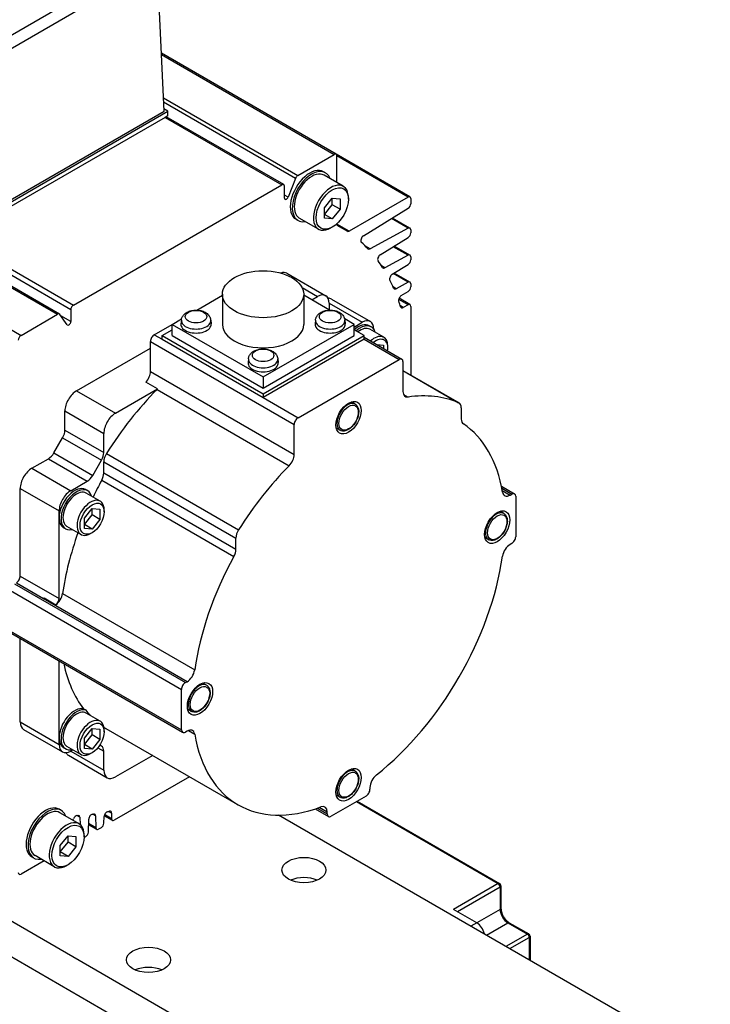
# Model space of a CAD drawing. Extents: x 18241 to 19925, y 5388 to 6587.
# Tile 13 of 23: x 19403 to 19466, y 6371 to 6460. Entities that reach past the tile are written whole.
import ezdxf

# ---------------------------------------------------------------- set-up
doc = ezdxf.new("R2010")
doc.units = 0
doc.header["$LTSCALE"] = 25.4
doc.layers.get('0').update_dxf_attribs({"linetype": 'CONTINUOUS'})

msp = doc.modelspace()

# ---------------------------------------------------------------- linework, layer by layer
for p, q in [((19350.5160147, 6465.8034738), (19406.7310038, 6433.3477347)), ((19406.9060038, 6433.3650698), (19350.6910147, 6465.8208089)), ((19407.9345508, 6433.7568292), (19351.7195617, 6466.2125683)), ((19397.1260355, 6455.6186436), (19414.7559625, 6465.7972868)), ((19397.1260355, 6454.4156433), (19415.8159766, 6465.2062858)), ((19416.4188505, 6451.8008368), (19415.816542, 6465.195555)), ((19347.1930966, 6463.8849862), (19403.4080857, 6431.4292471)), ((19432.079489, 6447.8989883), (19416.1815725, 6457.0776547)), ((19416.187037, 6456.9561283), (19431.904489, 6447.8816532)), ((19416.3641695, 6453.0168856), (19428.5815709, 6445.9631656)), ((19428.3672406, 6445.696535), (19416.382191, 6452.6161066)), ((19397.3269674, 6440.778133), (19416.4188505, 6451.8008368)), ((19397.3269674, 6440.5740088), (19416.7724039, 6451.8008368)), ((19416.7724039, 6451.8008368), (19416.4094272, 6452.0104015)), ((19416.7724039, 6451.3925885), (19416.5239348, 6451.2491348)), ((19427.3055365, 6445.1427455), (19416.6264474, 6451.3083205)), ((19416.7724039, 6451.3925885), (19416.7724039, 6451.8008368)), ((19416.5239348, 6451.2491348), (19397.5754365, 6440.3092142)), ((19416.5239348, 6451.2491348), (19427.1305365, 6445.1254104)), ((19428.5815709, 6445.9631656), (19431.904489, 6447.8816532)), ((19438.7970034, 6444.0206295), (19432.079489, 6447.8989883)), ((19432.1519764, 6445.3153885), (19432.1519764, 6447.7387663)), ((19438.6220034, 6444.0032944), (19432.1519764, 6447.7387663)), ((19431.1038793, 6446.2091828), (19430.9271026, 6446.3112449)), ((19432.7289686, 6444.9822619), (19430.9788793, 6445.9926764)), ((19408.1820382, 6434.1854899), (19427.1305365, 6445.1254104)), ((19428.3672406, 6445.696535), (19427.7078937, 6443.997167)), ((19427.3780239, 6443.9087787), (19427.3780239, 6444.9825235)), ((19427.7078937, 6443.997167), (19427.3780239, 6444.1876175)), ((19431.0206055, 6443.0254175), (19431.7277123, 6443.9050703)), ((19431.0206055, 6442.4277006), (19431.7277123, 6443.3073534)), ((19431.7277123, 6443.3073534), (19431.7277123, 6443.9050703)), ((19431.7277123, 6443.9050703), (19432.4348191, 6443.8419141)), ((19432.4348191, 6442.8991051), (19431.7277123, 6443.3073534)), ((19432.4348191, 6443.8419141), (19432.4348191, 6442.8991051)), ((19433.1949589, 6443.8093765), (19433.1949589, 6443.9522634)), ((19438.6220034, 6444.0032944), (19433.2511583, 6440.9024356)), ((19438.8694908, 6443.8604075), (19438.8694908, 6443.4015292)), ((19431.0206055, 6442.0826085), (19431.0206055, 6443.0254175)), ((19431.7277123, 6442.0194523), (19431.0206055, 6442.4277006)), ((19432.4348191, 6442.8991051), (19431.7277123, 6442.0194523)), ((19434.5578257, 6440.4623602), (19438.6306406, 6442.9780292)), ((19428.6038793, 6441.8790558), (19428.4271026, 6441.9811178)), ((19430.4789686, 6441.0851476), (19428.7288793, 6442.0955621)), ((19431.7277123, 6442.0194523), (19431.0206055, 6442.0826085)), ((19432.1519764, 6441.5370486), (19432.1519764, 6441.5853543)), ((19433.2511583, 6440.9024356), (19432.1519764, 6441.5370486)), ((19438.6306406, 6441.1601743), (19437.1094531, 6442.0384323)), ((19438.7970034, 6441.1726968), (19437.2003066, 6442.0945501)), ((19431.7277123, 6441.2680309), (19431.6039686, 6441.1965875)), ((19432.6562874, 6441.1413148), (19432.185097, 6441.4133567)), ((19432.2294436, 6441.3741106), (19432.2196217, 6441.3797813)), ((19438.6306406, 6441.1601743), (19435.1651555, 6439.2991144)), ((19438.8694908, 6441.0124748), (19438.8694908, 6440.7479153)), ((19397.5754365, 6440.3092142), (19408.1820382, 6434.1854899)), ((19436.09306, 6438.7570196), (19438.6306406, 6440.3244154)), ((19435.1651555, 6439.2991144), (19434.7408718, 6439.5440746)), ((19438.6306406, 6438.7106845), (19437.2802649, 6439.4903243)), ((19438.7970034, 6438.723207), (19437.3711184, 6439.5464421)), ((19438.6306406, 6438.7106845), (19436.5136724, 6437.5738149)), ((19437.1821825, 6436.9802517), (19438.6306406, 6437.8749256)), ((19438.8694908, 6438.562985), (19438.8694908, 6438.2984255)), ((19427.5986755, 6437.0761295), (19431.1342094, 6435.034888)), ((19436.5136724, 6437.5738149), (19436.2081606, 6437.7502022)), ((19438.6306406, 6436.2611948), (19437.2802649, 6437.0408346)), ((19438.7970034, 6436.2737173), (19437.3711184, 6437.0969524)), ((19438.6306406, 6436.2611948), (19437.5323364, 6435.6713755)), ((19438.8694908, 6436.1134953), (19438.8694908, 6435.8489358)), ((19421.734462, 6435.164719), (19421.734462, 6432.4294554)), ((19428.9830589, 6435.7695494), (19430.3842094, 6434.9605948)), ((19429.134462, 6435.164719), (19429.134462, 6432.4294554)), ((19437.5323364, 6435.6713755), (19437.2656338, 6435.8253563)), ((19438.0046926, 6435.0388045), (19438.6306406, 6435.4254359)), ((19419.4024526, 6433.7233782), (19421.734462, 6435.0697644)), ((19431.4664713, 6433.7233782), (19429.134462, 6435.0697644)), ((19429.8538793, 6434.6544086), (19430.3842094, 6434.9605948)), ((19431.4448696, 6434.3482224), (19434.4500734, 6432.6131671)), ((19431.4448696, 6434.3482224), (19431.4448696, 6433.7358499)), ((19431.6645395, 6434.7287018), (19435.2000734, 6432.6874604)), ((19438.6220034, 6434.2053355), (19437.7743918, 6434.6947043)), ((19438.7970034, 6434.2226706), (19437.8060972, 6434.7947705)), ((19407.9345508, 6433.7568292), (19407.9345508, 6432.6830843)), ((19438.184317, 6433.9526371), (19437.9203496, 6434.1050387)), ((19438.6220034, 6434.2053355), (19438.184317, 6433.9526371)), ((19438.8694908, 6434.0624486), (19438.8694908, 6427.8221128)), ((19403.4080857, 6431.4292471), (19406.7310038, 6433.3477347)), ((19407.604681, 6432.3905718), (19406.9453341, 6433.3285915)), ((19407.9345508, 6432.6830843), (19407.0333298, 6433.2034045)), ((19417.1613126, 6432.4294554), (19418.0137065, 6432.9215852)), ((19417.9967555, 6432.8231306), (19417.9597641, 6432.4785664)), ((19420.6675054, 6432.8231306), (19420.7044968, 6432.4785664)), ((19430.2014185, 6432.8231306), (19430.1644271, 6432.4785664)), ((19433.7076113, 6432.4294554), (19432.8552174, 6432.9215852)), ((19432.8721685, 6432.8231306), (19432.9091598, 6432.4785664)), ((19433.7076113, 6432.1845064), (19434.4500734, 6432.6131671)), ((19415.534967, 6431.4904843), (19417.1613126, 6432.4294554)), ((19416.2420738, 6431.4088347), (19417.1613126, 6431.9395575)), ((19417.1613126, 6432.4294554), (19425.434462, 6427.6529504)), ((19417.1613126, 6431.4088347), (19417.1613126, 6432.4294554)), ((19425.434462, 6427.6529504), (19433.7076113, 6432.4294554)), ((19433.7076113, 6431.4088347), (19433.7076113, 6432.4294554)), ((19434.6268501, 6431.4088347), (19433.7076113, 6431.9395575)), ((19435.2732967, 6432.2019144), (19435.09652, 6432.3039765)), ((19436.4210889, 6431.2505612), (19435.1482967, 6431.9854081)), ((19435.5107336, 6432.0007947), (19435.5107336, 6431.9748675)), ((19415.1814136, 6430.8781119), (19428.2628891, 6423.3255185)), ((19415.1814136, 6428.1538111), (19415.1814136, 6430.8781119)), ((19415.534967, 6431.4904843), (19416.2420738, 6431.0822361)), ((19416.2420738, 6431.0822361), (19416.2420738, 6431.4088347)), ((19416.2420738, 6431.4088347), (19425.434462, 6426.1016069)), ((19416.2420738, 6431.0822361), (19425.434462, 6425.7750083)), ((19417.1613126, 6431.4088347), (19425.434462, 6426.6323297)), ((19425.434462, 6426.1016069), (19434.6268501, 6431.4088347)), ((19425.434462, 6426.6323297), (19433.7076113, 6431.4088347)), ((19434.6268501, 6431.0822361), (19425.434462, 6425.7750083)), ((19434.6268501, 6431.0822361), (19434.6268501, 6431.4088347)), ((19434.6268501, 6431.251338), (19438.0588306, 6429.2698832)), ((19434.6268501, 6431.0822361), (19437.8088306, 6429.2451187)), ((19408.4638992, 6426.3873807), (19415.1814136, 6430.2657395)), ((19435.7751876, 6430.5883451), (19436.3946171, 6430.5330198)), ((19436.3946171, 6430.5330198), (19436.3946171, 6430.2307173)), ((19436.7835258, 6430.2861519), (19436.7835258, 6430.4494512)), ((19424.099087, 6429.2999478), (19424.0620956, 6428.9553837)), ((19426.7698369, 6429.2999478), (19426.8068283, 6428.9553837)), ((19428.6164425, 6423.937891), (19437.8088306, 6429.2451187)), ((19438.162384, 6429.0409946), (19438.162384, 6426.3166938)), ((19415.1814136, 6428.1538111), (19428.2628891, 6420.6012178)), ((19438.162384, 6428.2303611), (19443.2585781, 6425.288072)), ((19438.162384, 6428.2273846), (19443.2214116, 6425.3065536)), ((19415.822762, 6426.5535392), (19414.7621018, 6427.1659116)), ((19425.434462, 6427.6529504), (19425.434462, 6426.6323297)), ((19408.4638992, 6426.3873807), (19411.9994331, 6424.3461393)), ((19411.9994331, 6424.3461393), (19415.822762, 6426.5535392)), ((19415.7849937, 6426.5137924), (19427.805809, 6419.5735715)), ((19425.434462, 6426.1016069), (19425.434462, 6425.7750083)), ((19425.434462, 6425.7750083), (19428.6164425, 6423.937891)), ((19433.8117482, 6425.1797069), (19433.4671238, 6425.3786759)), ((19438.2080631, 6426.0543607), (19438.6194641, 6425.8168382)), ((19407.403239, 6422.814566), (19407.403239, 6424.5502634)), ((19407.403239, 6424.5502634), (19410.9387729, 6422.509022)), ((19443.4656849, 6424.8302949), (19443.4656849, 6423.8180655)), ((19407.403239, 6422.814566), (19410.9387729, 6420.7733246)), ((19428.2628891, 6420.6012178), (19428.2628891, 6423.3255185)), ((19432.4367482, 6422.7981371), (19432.0921238, 6422.997106)), ((19406.4011932, 6420.7407678), (19407.1961323, 6422.1176426)), ((19407.1961323, 6422.1176426), (19410.7316662, 6420.0764012)), ((19410.9387729, 6420.7733246), (19410.9387729, 6422.509022)), ((19404.3980352, 6419.3450977), (19405.9011932, 6420.2129464)), ((19405.9011932, 6420.2129464), (19409.4367271, 6418.1717049)), ((19406.4011932, 6420.7407678), (19409.9367271, 6418.6995264)), ((19409.9367271, 6418.6995264), (19410.7316662, 6420.0764012)), ((19411.1830462, 6420.6896366), (19423.2038615, 6413.7494156)), ((19404.3980352, 6419.3450977), (19407.9335691, 6417.3038563)), ((19410.9387729, 6419.9313154), (19422.9595882, 6412.9910945)), ((19410.9387729, 6418.919086), (19410.9387729, 6419.9313154)), ((19407.9335691, 6417.3038563), (19409.4367271, 6418.1717049)), ((19410.7504903, 6418.2556179), (19422.7713055, 6411.315397)), ((19410.9387729, 6418.919086), (19422.9595882, 6411.9788651)), ((19403.337375, 6409.5471387), (19403.337375, 6417.5079804)), ((19403.337375, 6417.5079804), (19406.8729089, 6415.4667389)), ((19409.4638992, 6417.3008518), (19409.2871225, 6417.4029139)), ((19447.1151589, 6417.7133611), (19448.3118789, 6417.0224344)), ((19447.1544456, 6417.5215769), (19448.0618789, 6416.99767)), ((19447.1911129, 6417.3285309), (19447.9130298, 6416.911732)), ((19410.6116914, 6416.3494986), (19409.3388992, 6417.0843455)), ((19447.9130298, 6416.911732), (19448.0618789, 6416.99767)), ((19448.4154323, 6416.7935459), (19448.4154323, 6413.1193113)), ((19406.8729089, 6414.8543665), (19406.8729089, 6415.4667389)), ((19409.171006, 6414.8154607), (19409.8781128, 6415.6951135)), ((19409.8781128, 6415.0973965), (19409.8781128, 6415.6951135)), ((19409.8781128, 6415.6951135), (19410.5852195, 6415.6319572)), ((19410.5852195, 6415.6319572), (19410.5852195, 6414.6891482)), ((19410.9741283, 6415.3850893), (19410.9741283, 6415.5483886)), ((19406.8729089, 6407.5058973), (19406.8729089, 6414.8543665)), ((19409.171006, 6414.2177437), (19409.8781128, 6415.0973965)), ((19409.171006, 6413.8726516), (19409.171006, 6414.8154607)), ((19410.5852195, 6414.6891482), (19409.8781128, 6415.0973965)), ((19410.5852195, 6414.6891482), (19409.8781128, 6413.8094954)), ((19447.3351654, 6415.2286549), (19446.990541, 6415.4276238)), ((19464.855665, 6338.9201845), (19334.0409105, 6414.4461182)), ((19407.4638992, 6413.8367502), (19407.2871225, 6413.9388123)), ((19408.8616914, 6413.3184096), (19407.5888992, 6414.0532566)), ((19409.8781128, 6413.8094954), (19409.171006, 6414.2177437)), ((19409.8781128, 6413.8094954), (19409.171006, 6413.8726516)), ((19409.8781128, 6413.4867347), (19409.7366914, 6413.4050851)), ((19422.9595882, 6411.9788651), (19422.9595882, 6412.9910945)), ((19445.9601654, 6412.847085), (19445.615541, 6413.046054)), ((19343.0565219, 6412.5069388), (19464.855665, 6342.1861708)), ((19448.0618789, 6412.5069388), (19447.9130298, 6412.4210008)), ((19403.337375, 6409.5471387), (19406.8729089, 6407.5058973)), ((19402.807045, 6408.8327042), (19418.3633941, 6399.8512418)), ((19402.9838216, 6408.9347663), (19405.4581644, 6407.5062038)), ((19402.4534916, 6408.2203318), (19418.0098407, 6399.2388694)), ((19418.5122433, 6399.9371799), (19405.4307678, 6407.4897733)), ((19405.5255985, 6407.5518998), (19406.5862587, 6406.9395273)), ((19407.1873046, 6407.9507218), (19419.2081199, 6401.0105008)), ((19402.4534916, 6404.5460972), (19418.0098407, 6395.5646348)), ((19402.557045, 6404.3172086), (19418.1133941, 6395.3357462)), ((19403.337375, 6396.2790693), (19403.337375, 6403.8666848)), ((19406.8729089, 6394.8502003), (19406.8729089, 6401.8254434)), ((19418.3633941, 6399.8512418), (19418.5122433, 6399.9371799)), ((19420.288331, 6399.6131577), (19419.9437067, 6399.8121267)), ((19418.0098407, 6395.5646348), (19418.0098407, 6399.2388694)), ((19409.1019426, 6397.4718335), (19409.2787193, 6397.3697715)), ((19410.6116914, 6396.3453323), (19409.3388992, 6397.0801792)), ((19418.913331, 6397.2315879), (19418.5687067, 6397.4305569)), ((19403.337375, 6396.2790693), (19406.8729089, 6394.2378278)), ((19403.6480352, 6395.5924036), (19407.1835691, 6393.5511622)), ((19409.171006, 6394.8112944), (19409.8781128, 6395.6909472)), ((19409.171006, 6394.2135775), (19409.8781128, 6395.0932303)), ((19409.8781128, 6395.0932303), (19409.8781128, 6395.6909472)), ((19409.8781128, 6395.6909472), (19410.5852195, 6395.627791)), ((19410.5852195, 6394.684982), (19409.8781128, 6395.0932303)), ((19410.5852195, 6395.627791), (19410.5852195, 6394.684982)), ((19410.9741283, 6395.3809231), (19410.9741283, 6395.5442224)), ((19411.1293213, 6395.69055), (19423.1501365, 6388.7503291)), ((19418.5122433, 6395.4464487), (19418.3633941, 6395.3605106)), ((19418.6377652, 6395.5059513), (19419.2081199, 6395.1766569)), ((19406.8729089, 6394.2378278), (19406.8729089, 6394.8502003)), ((19408.8616914, 6393.3142434), (19407.5888992, 6394.0490903)), ((19409.171006, 6393.8684854), (19409.171006, 6394.8112944)), ((19409.8781128, 6393.8053292), (19409.171006, 6394.2135775)), ((19410.5852195, 6394.684982), (19409.8781128, 6393.8053292)), ((19410.7316662, 6394.0838746), (19410.5753019, 6394.1741516)), ((19407.4638992, 6393.832584), (19407.2871225, 6393.934646)), ((19407.7138992, 6393.244976), (19411.2494331, 6391.2037345)), ((19408.1281128, 6393.7377752), (19407.9335691, 6393.6254554)), ((19407.9335691, 6393.6254554), (19410.9387729, 6391.8904002)), ((19409.8781128, 6393.8053292), (19409.171006, 6393.8684854)), ((19409.8781128, 6393.4825685), (19409.7366914, 6393.4009188)), ((19410.4003329, 6393.936966), (19410.9387729, 6393.6260975)), ((19410.9387729, 6391.8904002), (19410.9387729, 6393.6260975)), ((19415.3857336, 6393.2331092), (19411.9994331, 6391.2780277)), ((19418.7444908, 6391.2939298), (19411.8933671, 6387.3384317)), ((19433.8117482, 6391.8054092), (19433.4671238, 6392.0043782)), ((19434.8036268, 6389.5429725), (19431.6216463, 6387.7058552)), ((19432.4367482, 6389.4238393), (19432.0921238, 6389.6228083)), ((19435.1571802, 6390.3272211), (19435.1571802, 6390.1553449)), ((19433.9197433, 6389.0326621), (19446.8244421, 6381.5821308)), ((19433.9929666, 6389.0749376), (19446.9494421, 6381.594513)), ((19407.0622488, 6388.2379255), (19406.8854721, 6388.3399876)), ((19408.6873381, 6387.0110047), (19406.9372488, 6388.0214192)), ((19408.754274, 6387.6151588), (19408.4777024, 6387.7748375)), ((19410.1899234, 6387.7352266), (19409.927046, 6387.886999)), ((19410.1899234, 6387.7352266), (19410.2233253, 6386.6500331)), ((19411.7183671, 6387.3210966), (19410.975679, 6387.7498878)), ((19411.6458797, 6387.4813186), (19411.0092022, 6387.8489046)), ((19411.6458797, 6387.9867154), (19411.3819123, 6388.139117)), ((19411.6458797, 6387.9867154), (19411.6458797, 6387.4813186)), ((19481.175187, 6356.4424912), (19426.8492893, 6387.8075629)), ((19430.1749263, 6388.3720174), (19431.3716463, 6387.6810908)), ((19430.3606595, 6388.4338862), (19431.2680929, 6387.9099793)), ((19431.2680929, 6388.0818555), (19430.5461759, 6388.4986545)), ((19431.2680929, 6387.9099793), (19431.2680929, 6388.0818555)), ((19408.1320618, 6387.3315935), (19408.1890566, 6387.478489)), ((19408.754274, 6387.6151588), (19408.7746841, 6386.9520552)), ((19409.5329002, 6386.251416), (19409.5680296, 6387.4332961)), ((19410.2956619, 6386.4996974), (19409.5530242, 6386.9284596)), ((19410.2233253, 6386.6500331), (19409.5561968, 6387.0351999)), ((19410.9471138, 6387.0679126), (19410.9650141, 6387.6701455)), ((19406.978975, 6385.0541603), (19407.6860817, 6385.9338131)), ((19407.6860817, 6385.3360961), (19407.6860817, 6385.9338131)), ((19407.6860817, 6385.9338131), (19408.3931885, 6385.8706569)), ((19409.1533283, 6385.8381193), (19409.1533283, 6385.9810062)), ((19410.6997772, 6386.6493123), (19410.4706619, 6386.5170325)), ((19406.978975, 6384.4564433), (19407.6860817, 6385.3360961)), ((19406.978975, 6384.1113513), (19406.978975, 6385.0541603)), ((19408.3931885, 6384.9278478), (19407.6860817, 6385.3360961)), ((19408.3931885, 6385.8706569), (19408.3931885, 6384.9278478)), ((19409.2855636, 6385.8328157), (19409.1516235, 6385.7554853)), ((19407.6860817, 6384.048195), (19406.978975, 6384.4564433)), ((19408.3931885, 6384.9278478), (19407.6860817, 6384.048195)), ((19405.5067924, 6383.6511411), (19403.4080857, 6382.4394522)), ((19404.5622488, 6383.9077985), (19404.3854721, 6384.0098606)), ((19406.4373381, 6383.1138904), (19404.6872488, 6384.1243049)), ((19407.6860817, 6384.048195), (19406.978975, 6384.1113513)), ((19407.6860817, 6383.2967737), (19407.5623381, 6383.2253302)), ((19446.8244421, 6381.5821308), (19442.7585781, 6379.2347032)), ((19443.1121315, 6379.030579), (19447.0012188, 6381.2759446)), ((19447.0012188, 6381.2759446), (19447.0012188, 6379.2347032)), ((19447.0744421, 6381.3780067), (19447.0744421, 6379.3367652)), ((19444.8798984, 6378.0099583), (19442.7585781, 6379.2347032)), ((19447.0012188, 6379.2347032), (19444.8798984, 6378.0099583)), ((19444.8798984, 6378.0099583), (19444.3495683, 6377.7037721)), ((19445.7637819, 6376.8872755), (19447.7083256, 6378.0099583)), ((19447.7083256, 6378.0099583), (19449.4760925, 6376.9893376)), ((19447.8333256, 6378.0223405), (19449.6010925, 6377.0017198)), ((19449.4760925, 6376.9893376), (19447.5315489, 6375.8666548)), ((19447.8851023, 6375.6625306), (19449.6528692, 6376.6831514)), ((19449.6528692, 6376.6831514), (19449.6528692, 6374.6419099)), ((19449.7260925, 6376.7852134), (19449.7260925, 6374.5996344))]:
    msp.add_line(p, q)
for centre in [(19446.8244421, 6381.3780067), (19449.4760925, 6376.7852134)]:
    msp.add_arc(centre, 0.25, 0, 60)
for centre, major_axis, start_param, end_param in [((19431.904489, 6447.5958794), (0.175, 0.3031089), 5.4977871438, 7.0685834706), ((19429.6771026, 6444.1461814), (-1.25, -2.1650635), 3.1415926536, 6.2831853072), ((19429.8538793, 6444.0441193), (-1.25, -2.1650635), 2.6905658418, 6.734212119), ((19429.8538793, 6444.0441193), (-1.125, -1.9485572), 3.1415926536, 6.2831853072), ((19428.5815709, 6445.6773918), (-0.175, -0.3031089), 3.926990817, 4.9741883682), ((19427.1305365, 6444.8396366), (0.175, 0.3031089), 5.4977871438, 7.0685834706), ((19431.6039686, 6443.0337048), (-1.125, -1.9485572), 2.3561944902, 7.0685834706), ((19427.5548006, 6444.0108408), (-0.125, -0.2165064), 5.4977871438, 8.1157810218), ((19438.6220034, 6443.7175206), (0.175, 0.3031089), 5.4977871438, 7.0685834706), ((19438.6220034, 6443.2586423), (0.175, 0.3031089), 3.961897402, 5.4977871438), ((19432.3994637, 6441.6799355), (-0.175, -0.3031089), 5.4977871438, 6.3112514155), ((19417.6562874, 6415.1605527), (15, 25.9807621), 6.2551191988, 6.3112514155), ((19433.2511583, 6441.1882094), (-0.175, -0.3031089), 6.2551191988, 7.0685834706), ((19438.6220034, 6440.8695879), (0.175, 0.3031089), 5.4977871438, 7.0336768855), ((19438.6220034, 6440.6050284), (0.175, 0.3031089), 3.961897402, 5.4977871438), ((19434.5664629, 6440.1817472), (-0.175, -0.3031089), 3.961897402, 6.1610927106), ((19417.6562874, 6415.1605527), (15, 25.9807621), 6.1136763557, 6.1610939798), ((19435.1737927, 6439.5897008), (-0.175, -0.3031089), 6.1136763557, 7.0336768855), ((19436.1016972, 6438.4764066), (-0.175, -0.3031089), 3.961897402, 6.0342975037), ((19438.6220034, 6438.4200981), (0.175, 0.3031089), 5.4977871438, 7.0336768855), ((19417.6562874, 6415.1605527), (15, 25.9807621), 5.99461975, 6.0342977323), ((19438.6220034, 6438.1555386), (0.175, 0.3031089), 3.961897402, 5.4977871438), ((19426.8486755, 6435.7770914), (0.75, 1.2990381), 0, 0.6083099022), ((19436.5223095, 6437.8644013), (-0.175, -0.3031089), 5.99461975, 7.0336768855), ((19437.1908197, 6436.6996387), (-0.175, -0.3031089), 3.961897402, 5.9247029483), ((19417.6562874, 6415.1605527), (15, 25.9807621), 5.883413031, 5.9247029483), ((19438.6220034, 6435.9706084), (0.175, 0.3031089), 5.4977871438, 7.0336768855), ((19437.5409736, 6435.9619619), (-0.175, -0.3031089), 5.883413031, 7.0336768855), ((19438.6220034, 6435.7060489), (0.175, 0.3031089), 3.961897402, 5.4977871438), ((19430.3842094, 6433.7358499), (0.75, 1.2990381), 5.4977871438, 7.0685834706), ((19430.9145395, 6433.4296637), (0.75, 1.2990381), 0, 0.3613671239), ((19438.0133298, 6434.7581915), (0.175, 0.3031089), 0.8203047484, 2.6782906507), ((19417.6562874, 6415.1605527), (15, 25.9807621), 5.793684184, 5.8198847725), ((19438.6220034, 6433.9195617), (0.175, 0.3031089), 5.4977871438, 7.0685834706), ((19406.7310038, 6433.0619609), (0.175, 0.3031089), 6.0213859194, 7.0685834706), ((19408.1820382, 6433.8997161), (-0.175, -0.3031089), 3.926990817, 5.4977871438), ((19438.184317, 6434.2384109), (-0.175, -0.3031089), 5.793684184, 7.0685834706), ((19407.7577742, 6432.5810222), (-0.125, -0.2165064), 6.0213859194, 8.6393797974), ((19419.3321304, 6432.4294554), (1.375, 0), 3.079689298, 6.3450886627), ((19419.3321304, 6432.7753433), (1.3379377, 0), 3.079689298, 6.3450886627), ((19431.5367935, 6432.4294554), (1.375, 0), 3.079689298, 6.3450886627), ((19431.5367935, 6432.7753433), (1.3379377, 0), 3.079689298, 6.3450886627), ((19434.09652, 6430.5719257), (1, 1.7320508), 0, 1.0529905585), ((19434.2732967, 6430.4698636), (1, 1.7320508), 5.7778247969, 7.3361758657), ((19434.4500734, 6431.3884223), (0.75, 1.2990381), 5.4977871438, 7.0685834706), ((19425.434462, 6432.4294554), (3.7, 0), 3.1415926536, 6.2831853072), ((19434.2732967, 6430.4698636), (0.875, 1.5155445), 0, 0.9695321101), ((19403.4080857, 6431.1434733), (-0.175, -0.3031089), 3.926990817, 5.4977871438), ((19415.534967, 6431.0822361), (0.25, 0.4330127), 0.7853981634, 2.3561944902), ((19435.5460889, 6429.7350167), (0.875, 1.5155445), 5.4977871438, 7.3444770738), ((19435.6875103, 6429.653367), (0.775, 1.3423394), 5.2955671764, 7.2708034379), ((19425.434462, 6428.9062727), (1.375, 0), 3.079689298, 6.3450886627), ((19425.434462, 6429.2521606), (1.3379377, 0), 3.079689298, 6.3450886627), ((19437.8088306, 6428.8368705), (0.25, 0.4330127), 5.4977871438, 7.0685834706), ((19414.4743068, 6427.7455628), (0.5, 0.8660254), 4.3461619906, 5.4977871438), ((19408.4638992, 6425.1626358), (0.75, 1.2990381), 0.7853981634, 2.3561944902), ((19421.1918213, 6413.1193113), (10.8125, 18.7277994), 1.146805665, 1.4989793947), ((19415.534967, 6427.1331904), (0.5, 0.8660254), 4.2883983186, 4.3461619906), ((19438.8694908, 6426.7249421), (-0.5, -0.8660254), 5.4977871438, 6.7071759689), ((19433.1242482, 6423.988922), (-0.6875, -1.1907849), 3.1415926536, 6.2831853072), ((19433.2126365, 6406.1790903), (10.8125, 18.7277994), 0.0718169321, 0.4239906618), ((19442.7585781, 6424.4220466), (0.5, 0.8660254), 5.4977871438, 6.3550022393), ((19411.9994331, 6423.1213944), (0.75, 1.2990381), 0.7853981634, 2.3561944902), ((19428.6164425, 6423.5296427), (0.25, 0.4330127), 0.7853981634, 2.3561944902), ((19444.1727917, 6424.2263138), (-0.5, -0.8660254), 5.4977871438, 6.2447910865), ((19406.6961323, 6422.4063178), (0.5, 0.8660254), 4.7123889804, 5.4977871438), ((19433.2126365, 6406.1790903), (10.0625, 17.4287613), 5.6762477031, 6.2447910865), ((19405.9011932, 6421.029443), (0.5, 0.8660254), 3.926990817, 4.7123889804), ((19410.2316662, 6420.3650763), (0.5, 0.8660254), 4.7123889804, 5.4977871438), ((19411.6458797, 6420.3395637), (0.5, 0.8660254), 1.4989793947, 2.3561944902), ((19427.5557823, 6420.1929695), (0.5, 0.8660254), 4.2883983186, 5.4977871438), ((19404.3980352, 6418.1203528), (0.75, 1.2990381), 0.7853981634, 2.3561944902), ((19433.2126365, 6406.1790903), (10.8125, 18.7277994), 1.146805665, 1.4989793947), ((19409.4367271, 6418.9882015), (0.5, 0.8660254), 3.926990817, 4.7123889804), ((19421.1918213, 6413.1193113), (10.0625, 17.4287613), 1.609190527, 1.6949731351), ((19410.2316662, 6418.5108378), (0.5, 0.8660254), 4.750783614, 5.4977871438), ((19408.2871225, 6415.6708631), (1, 1.7320508), 0, 2.3561944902), ((19407.9335691, 6416.0791114), (0.75, 1.2990381), 0.7853981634, 2.3561944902), ((19408.4638992, 6415.568801), (-1, -1.7320508), 2.6362321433, 6.7885458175), ((19408.4638992, 6415.568801), (-0.875, -1.5155445), 3.1415926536, 6.2831853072), ((19409.7366914, 6414.8339541), (-0.875, -1.5155445), 2.3561944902, 7.0685834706), ((19447.9130298, 6417.7282285), (-0.5, -0.8660254), 5.6762477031, 7.0685834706), ((19448.0618789, 6416.5894217), (0.25, 0.4330127), 5.4977871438, 7.0685834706), ((19408.2871225, 6415.6708631), (-1, -1.7320508), 5.4977871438, 6.2831853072), ((19446.6476654, 6414.0378699), (-0.6875, -1.1907849), 3.1415926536, 6.2831853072), ((19423.666695, 6413.3993428), (0.5, 0.8660254), 1.4989793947, 2.3561944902), ((19421.1918213, 6413.1193113), (10.0625, 17.4287613), 1.8731531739, 2.1777339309), ((19448.0618789, 6412.9151871), (-0.25, -0.4330127), 0.7853981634, 2.3561944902), ((19422.2524814, 6411.5706168), (0.5, 0.8660254), 4.750783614, 5.4977871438), ((19447.9130298, 6411.6045042), (-0.5, -0.8660254), 3.926990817, 5.3193265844), ((19433.2126365, 6406.1790903), (10.0625, 17.4287613), 1.609190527, 2.1777339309), ((19433.2126365, 6406.1790903), (-10.0625, -17.4287613), 0.9638587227, 2.1777339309), ((19402.9838216, 6409.3430146), (0.25, 0.4330127), 3.926990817, 5.4977871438), ((19405.4307678, 6408.3062699), (0.5, 0.8660254), 3.926990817, 4.0615069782), ((19406.491428, 6407.6938974), (0.5, 0.8660254), 4.0615069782, 5.3193265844), ((19406.5193556, 6407.3017731), (0.25, 0.4330127), 4.1173693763, 5.4977871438), ((19421.1918213, 6413.1193113), (-10.0625, -17.4287613), 5.7129068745, 6.0534069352), ((19418.5122433, 6400.7536765), (0.5, 0.8660254), 3.926990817, 5.3193265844), ((19418.3633941, 6399.4429935), (0.25, 0.4330127), 0.7853981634, 2.3561944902), ((19419.600831, 6398.4223728), (-0.6875, -1.1907849), 3.1415926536, 6.2831853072), ((19408.2871225, 6395.6666969), (1, 1.7320508), 0.171369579, 2.3561944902), ((19408.4638992, 6395.5646348), (-1, -1.7320508), 3.3129622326, 6.7885458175), ((19408.4638992, 6395.5646348), (-0.875, -1.5155445), 3.1415926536, 6.2831853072), ((19421.368598, 6413.0172492), (-10.0625, -17.4287613), 6.0534069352, 6.1079386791), ((19404.3980352, 6396.8914417), (-0.75, -1.2990381), 5.4977871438, 6.2831853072), ((19409.7366914, 6394.8297879), (-0.875, -1.5155445), 2.3561944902, 7.0685834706), ((19421.1918213, 6413.1193113), (-10.0625, -17.4287613), 6.2654842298, 6.2831853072), ((19418.3633941, 6395.7687589), (-0.25, -0.4330127), 5.4977871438, 7.0685834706), ((19418.5122433, 6394.6299521), (0.5, 0.8660254), 5.6762477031, 7.0685834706), ((19433.2126365, 6406.1790903), (-10.0625, -17.4287613), 5.6762477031, 6.8901229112), ((19408.2871225, 6395.6666969), (-1, -1.7320508), 5.4977871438, 6.2831853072), ((19407.9335691, 6394.8502003), (-0.75, -1.2990381), 5.4977871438, 7.0685834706), ((19410.2316662, 6393.2178492), (0.5, 0.8660254), 5.4977871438, 6.2831853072), ((19408.4638992, 6394.5440141), (-0.75, -1.2990381), 5.9218181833, 6.2831853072), ((19411.9994331, 6392.5027726), (-0.75, -1.2990381), 5.4977871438, 7.0685834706), ((19433.1242482, 6390.6146243), (-0.6875, -1.1907849), 3.1415926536, 6.2831853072), ((19435.864287, 6390.7354694), (-0.5, -0.8660254), 4.1054513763, 5.4977871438), ((19434.8036268, 6389.9512208), (-0.25, -0.4330127), 0.7853981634, 2.3561944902), ((19430.5609861, 6387.6736072), (0.5, 0.8660254), 5.4977871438, 6.8901229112), ((19405.6354721, 6386.1749241), (-1.25, -2.1650635), 3.1415926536, 6.2831853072), ((19405.8122488, 6386.072862), (-1.25, -2.1650635), 2.6905658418, 6.734212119), ((19405.8122488, 6386.072862), (-1.125, -1.9485572), 3.1415926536, 6.2831853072), ((19408.4033869, 6387.4593457), (0.175, 0.3031089), 0.3396248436, 1.8325957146), ((19417.6562874, 6415.1605527), (-15, -25.9807621), 0.3396248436, 0.3449657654), ((19408.5069374, 6387.4623856), (0.175, 0.3031089), 5.5326937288, 6.6281510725), ((19409.8153662, 6387.5661226), (0.175, 0.3031089), 0.4113751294, 2.3212879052), ((19417.6562874, 6415.1605528), (15, 25.9807622), 3.5529691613, 3.5593296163), ((19409.9425868, 6387.5824534), (0.175, 0.3031089), 5.5326937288, 6.7009205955), ((19411.2123507, 6387.802972), (0.175, 0.3031089), 0.4804256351, 2.3212879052), ((19417.6562874, 6415.1605527), (15, 25.9807621), 3.6220182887, 3.6310937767), ((19411.3983923, 6387.8438285), (0.175, 0.3031089), 5.4977871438, 6.7726864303), ((19431.6216463, 6388.1141035), (-0.25, -0.4330127), 5.4977871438, 7.0685834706), ((19407.5623381, 6385.0624475), (-1.125, -1.9485572), 2.3561944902, 7.0685834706), ((19410.6997772, 6386.9350861), (0.175, 0.3031089), 3.926990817, 5.4628805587), ((19411.8933671, 6387.6242055), (-0.175, -0.3031089), 5.4977871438, 7.0685834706), ((19409.2855636, 6386.1185895), (0.175, 0.3031089), 3.926990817, 5.4628805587), ((19410.4706619, 6386.8028063), (-0.175, -0.3031089), 5.5326937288, 7.0685834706), ((19403.4080857, 6382.725226), (-0.175, -0.3031089), 5.4977871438, 7.0685834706), ((19429.1467726, 6380.9697584), (-2, 0), 4.0614168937, 5.3633610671), ((19446.8244421, 6381.3780067), (0.125, 0.2165064), 0, 0.7853981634), ((19446.8244421, 6381.3780067), (0.125, -0.2165064), 0.7853981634, 2.3561944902), ((19446.8244421, 6381.3780067), (0.25, 0), 5.4977871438, 6.2831853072), ((19446.8244421, 6379.3367652), (0.25, 0), 5.4977871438, 6.2831853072), ((19447.7083256, 6378.8264549), (0.5, -0.8660254), 3.926990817, 5.4977871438), ((19444.8798984, 6377.1934617), (-0.5, 0.8660254), 4.1796710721, 5.4977871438), ((19447.7083256, 6377.8058341), (0.125, 0.2165064), 0, 0.7853981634), ((19449.4760925, 6376.7852134), (0.125, 0.2165064), 0, 0.7853981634), ((19449.4760925, 6376.7852134), (0.125, -0.2165064), 0.7853981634, 2.3561944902), ((19449.4760925, 6376.7852134), (0.25, 0), 5.4977871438, 6.2831853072), ((19415.0046369, 6372.8047926), (-2, 0), 4.0614168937, 5.3633610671)]:
    msp.add_ellipse(centre, major_axis=major_axis, ratio=0.5773502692, start_param=start_param, end_param=end_param)
for centre, major_axis in [((19431.7277123, 6442.9622613), (1.0375, 1.7970027)), ((19425.434462, 6435.164719), (3.7, 0)), ((19419.3321304, 6433.1316868), (0.9798137, 0)), ((19431.5367935, 6433.1316868), (0.9798137, 0)), ((19425.434462, 6429.6085041), (0.9798137, 0)), ((19433.2126365, 6423.937891), (0.8125, 1.4072913)), ((19433.2126365, 6423.937891), (-0.625, -1.0825318)), ((19409.8781128, 6414.7523044), (0.775, 1.3423394)), ((19446.7360537, 6413.9868389), (0.8125, 1.4072913)), ((19446.7360537, 6413.9868389), (-0.625, -1.0825318)), ((19419.6892194, 6398.3713418), (0.8125, 1.4072913)), ((19419.6892194, 6398.3713418), (-0.625, -1.0825318)), ((19409.8781128, 6394.7481382), (0.775, 1.3423394)), ((19433.2126365, 6390.5635932), (0.8125, 1.4072913)), ((19433.2126365, 6390.5635932), (-0.625, -1.0825318)), ((19407.6860817, 6384.9910041), (1.0375, 1.7970027)), ((19429.1467726, 6382.8068757), (2, 0)), ((19415.0046369, 6374.6419099), (2, 0))]:
    msp.add_ellipse(centre, major_axis=major_axis, ratio=0.5773502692)
for points, knots in [([(19417.9967555, 6432.8231306), (19418.006758, 6432.9163014), (19418.0337618, 6433.0060113), (19418.1160602, 6433.1772092), (19418.1740759, 6433.2560367), (19418.3215914, 6433.4088414), (19418.4153711, 6433.476162), (19418.6369601, 6433.5973562), (19418.7682456, 6433.6446369), (19419.0444633, 6433.7090197), (19419.1897941, 6433.7248653), (19419.4787492, 6433.7244211), (19419.6222812, 6433.7085087), (19419.9010551, 6433.643393), (19420.036286, 6433.5940939), (19420.2830227, 6433.4557338), (19420.3964464, 6433.3678625), (19420.5588009, 6433.1618149), (19420.6161632, 6433.0554654), (19420.6564431, 6432.8993171), (19420.6633889, 6432.8614749), (19420.6675054, 6432.8231306)], [5.5596904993, 5.5596904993, 5.5596904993, 5.5596904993, 5.7685173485, 5.7685173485, 6.0062678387, 6.0062678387, 6.3102343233, 6.3102343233, 6.6848757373, 6.6848757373, 7.0712463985, 7.0712463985, 7.453023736, 7.453023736, 7.8394058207, 7.8394058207, 8.2124410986, 8.2124410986, 8.4915340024, 8.4915340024, 8.5774764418, 8.5774764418, 8.5774764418, 8.5774764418]), ([(19430.2014185, 6432.8231306), (19430.211421, 6432.9163014), (19430.2384248, 6433.0060113), (19430.3207233, 6433.1772092), (19430.378739, 6433.2560367), (19430.5262545, 6433.4088414), (19430.6200342, 6433.476162), (19430.8416231, 6433.5973562), (19430.9729087, 6433.6446369), (19431.2491263, 6433.7090197), (19431.3944571, 6433.7248653), (19431.6834123, 6433.7244211), (19431.8269442, 6433.7085087), (19432.1057182, 6433.643393), (19432.240949, 6433.5940939), (19432.4876857, 6433.4557338), (19432.6011095, 6433.3678625), (19432.7634639, 6433.1618149), (19432.8208263, 6433.0554654), (19432.8611061, 6432.8993171), (19432.8680519, 6432.8614749), (19432.8721685, 6432.8231306)], [5.5596904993, 5.5596904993, 5.5596904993, 5.5596904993, 5.7685173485, 5.7685173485, 6.0062678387, 6.0062678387, 6.3102343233, 6.3102343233, 6.6848757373, 6.6848757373, 7.0712463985, 7.0712463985, 7.453023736, 7.453023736, 7.8394058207, 7.8394058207, 8.2124410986, 8.2124410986, 8.4915340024, 8.4915340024, 8.5774764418, 8.5774764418, 8.5774764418, 8.5774764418]), ([(19424.099087, 6429.2999478), (19424.1090895, 6429.3931187), (19424.1360933, 6429.4828285), (19424.2183917, 6429.6540264), (19424.2764074, 6429.7328539), (19424.4239229, 6429.8856586), (19424.5177026, 6429.9529793), (19424.7392916, 6430.0741734), (19424.8705772, 6430.1214542), (19425.1467948, 6430.1858369), (19425.2921256, 6430.2016826), (19425.5810807, 6430.2012383), (19425.7246127, 6430.185326), (19426.0033866, 6430.1202103), (19426.1386175, 6430.0709112), (19426.3853542, 6429.9325511), (19426.498778, 6429.8446797), (19426.6611324, 6429.6386321), (19426.7184947, 6429.5322827), (19426.7587746, 6429.3761343), (19426.7657204, 6429.3382922), (19426.7698369, 6429.2999478)], [5.5596904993, 5.5596904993, 5.5596904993, 5.5596904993, 5.7685173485, 5.7685173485, 6.0062678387, 6.0062678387, 6.3102343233, 6.3102343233, 6.6848757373, 6.6848757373, 7.0712463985, 7.0712463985, 7.453023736, 7.453023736, 7.8394058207, 7.8394058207, 8.2124410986, 8.2124410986, 8.4915340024, 8.4915340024, 8.5774764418, 8.5774764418, 8.5774764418, 8.5774764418]), ([(19433.8117482, 6425.1797069), (19433.8856851, 6425.1370194), (19433.9490025, 6425.0766249), (19434.0512239, 6424.9258076), (19434.0880838, 6424.833666), (19434.1335973, 6424.6214164), (19434.1388534, 6424.499075), (19434.115165, 6424.2406609), (19434.0853701, 6424.1042973), (19433.9947198, 6423.833503), (19433.9340654, 6423.699121), (19433.7882724, 6423.4447871), (19433.7032552, 6423.3248337), (19433.5162778, 6423.1102392), (19433.4143131, 6423.0157051), (19433.2014855, 6422.8617851), (19433.0905743, 6422.8025657), (19432.8706397, 6422.7296704), (19432.7612104, 6422.7151004), (19432.5787537, 6422.735601), (19432.5036339, 6422.7595206), (19432.4367482, 6422.7981371)], [0.7853981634, 0.7853981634, 0.7853981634, 0.7853981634, 1.0583959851, 1.0583959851, 1.3539316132, 1.3539316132, 1.6820988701, 1.6820988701, 2.0176258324, 2.0176258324, 2.3508391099, 2.3508391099, 2.68280535, 2.68280535, 3.0159364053, 3.0159364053, 3.3514217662, 3.3514217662, 3.68002839, 3.68002839, 3.926990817, 3.926990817, 3.926990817, 3.926990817]), ([(19447.3351654, 6415.2286549), (19447.4091023, 6415.1859674), (19447.4724197, 6415.1255728), (19447.5746411, 6414.9747555), (19447.611501, 6414.8826139), (19447.6570145, 6414.6703643), (19447.6622706, 6414.5480229), (19447.6385822, 6414.2896088), (19447.6087873, 6414.1532452), (19447.518137, 6413.8824509), (19447.4574826, 6413.7480689), (19447.3116896, 6413.493735), (19447.2266724, 6413.3737816), (19447.039695, 6413.1591871), (19446.9377303, 6413.064653), (19446.7249026, 6412.9107331), (19446.6139915, 6412.8515136), (19446.3940569, 6412.7786183), (19446.2846276, 6412.7640483), (19446.1021709, 6412.7845489), (19446.027051, 6412.8084685), (19445.9601654, 6412.847085)], [0.7853981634, 0.7853981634, 0.7853981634, 0.7853981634, 1.0583959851, 1.0583959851, 1.3539316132, 1.3539316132, 1.6820988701, 1.6820988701, 2.0176258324, 2.0176258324, 2.3508391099, 2.3508391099, 2.68280535, 2.68280535, 3.0159364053, 3.0159364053, 3.3514217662, 3.3514217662, 3.68002839, 3.68002839, 3.926990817, 3.926990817, 3.926990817, 3.926990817]), ([(19420.288331, 6399.6131577), (19420.3622679, 6399.5704703), (19420.4255853, 6399.5100757), (19420.5278067, 6399.3592584), (19420.5646666, 6399.2671168), (19420.6101801, 6399.0548672), (19420.6154362, 6398.9325258), (19420.5917478, 6398.6741117), (19420.5619529, 6398.5377481), (19420.4713026, 6398.2669538), (19420.4106482, 6398.1325718), (19420.2648552, 6397.8782379), (19420.1798381, 6397.7582845), (19419.9928606, 6397.54369), (19419.8908959, 6397.4491559), (19419.6780683, 6397.295236), (19419.5671571, 6397.2360165), (19419.3472225, 6397.1631212), (19419.2377932, 6397.1485512), (19419.0553365, 6397.1690518), (19418.9802167, 6397.1929714), (19418.913331, 6397.2315879)], [0.7853981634, 0.7853981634, 0.7853981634, 0.7853981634, 1.0583959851, 1.0583959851, 1.3539316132, 1.3539316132, 1.6820988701, 1.6820988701, 2.0176258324, 2.0176258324, 2.3508391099, 2.3508391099, 2.68280535, 2.68280535, 3.0159364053, 3.0159364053, 3.3514217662, 3.3514217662, 3.68002839, 3.68002839, 3.926990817, 3.926990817, 3.926990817, 3.926990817]), ([(19433.8117482, 6391.8054092), (19433.8856851, 6391.7627217), (19433.9490025, 6391.7023271), (19434.0512239, 6391.5515099), (19434.0880838, 6391.4593683), (19434.1335973, 6391.2471186), (19434.1388534, 6391.1247773), (19434.115165, 6390.8663632), (19434.0853701, 6390.7299996), (19433.9947198, 6390.4592053), (19433.9340654, 6390.3248232), (19433.7882724, 6390.0704893), (19433.7032552, 6389.9505359), (19433.5162778, 6389.7359415), (19433.4143131, 6389.6414073), (19433.2014855, 6389.4874874), (19433.0905743, 6389.4282679), (19432.8706397, 6389.3553726), (19432.7612104, 6389.3408027), (19432.5787537, 6389.3613032), (19432.5036339, 6389.3852229), (19432.4367482, 6389.4238393)], [0.7853981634, 0.7853981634, 0.7853981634, 0.7853981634, 1.0583959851, 1.0583959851, 1.3539316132, 1.3539316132, 1.6820988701, 1.6820988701, 2.0176258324, 2.0176258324, 2.3508391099, 2.3508391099, 2.68280535, 2.68280535, 3.0159364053, 3.0159364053, 3.3514217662, 3.3514217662, 3.68002839, 3.68002839, 3.926990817, 3.926990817, 3.926990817, 3.926990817]), ([(19447.0744421, 6379.3367652), (19447.0744421, 6379.2618561), (19447.0837045, 6379.1774512), (19447.1228715, 6378.9972462), (19447.153265, 6378.9012425), (19447.2337671, 6378.7085681), (19447.2842305, 6378.6119427), (19447.3998359, 6378.43002), (19447.4650285, 6378.344798), (19447.6014649, 6378.1960242), (19447.6726232, 6378.1322667), (19447.7731339, 6378.0592992), (19447.8036125, 6378.0394954), (19447.8333256, 6378.0223405)], [0, 0, 0, 0, 0.2794718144, 0.2794718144, 0.5663481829, 0.5663481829, 0.8589047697, 0.8589047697, 1.1526618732, 1.1526618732, 1.4427931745, 1.4427931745, 1.5707963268, 1.5707963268, 1.5707963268, 1.5707963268])]:
    msp.add_open_spline(points, degree=3, knots=knots)

doc.saveas('drawing.dxf')
